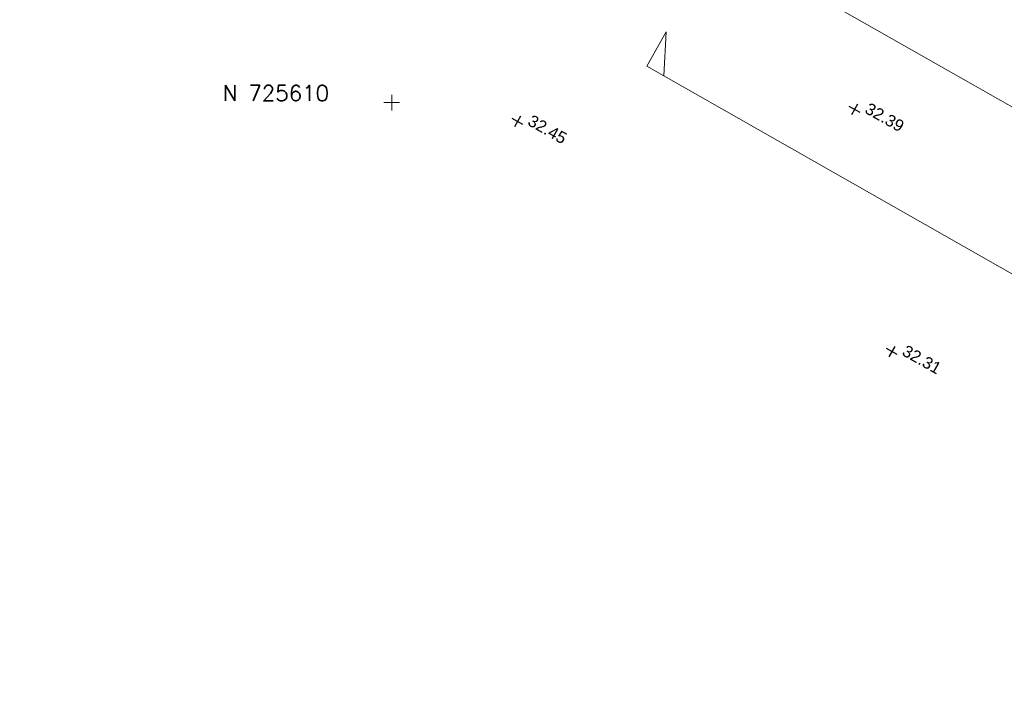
# Model space of a CAD drawing. Header units: metres. Extents: x 526783 to 527427, y 725511 to 725696.
# Tile 7 of 21: x 526955 to 526968, y 725602 to 725611. Entities that reach past the tile are written whole.
import ezdxf
from ezdxf.enums import TextEntityAlignment as Align

# ---------------------------------------------------------------- set-up
doc = ezdxf.new("R2010")
doc.units = ezdxf.units.M
doc.layers.add('Grid', color=8, linetype='Continuous', lineweight=9)
doc.layers.add('Text', color=7, linetype='Continuous', lineweight=9)
doc.layers.add('Plot Frames', color=1, linetype='Continuous', lineweight=9, plot=False)
doc.layers.add('Topo_Points', color=97, linetype='Continuous')
doc.styles.add('MSL_Standard', font='swissl.ttf', dxfattribs={"height": 1.5})
doc.styles.get("Standard").update_dxf_attribs({"font": 'simplex.shx'})

msp = doc.modelspace()

# ---------------------------------------------------------------- linework, layer by layer
at = {"layer": 'Grid', "color": 8}
for p, q in [((526960, 725610.1), (526960, 725609.9)), ((526960.1, 725610), (526959.9, 725610))]:
    msp.add_line(p, q, dxfattribs=at)
at = {"layer": 'Plot Frames'}
msp.add_lwpolyline([(526955.257, 725617.129), (526980.474, 725602.807), (526998.536, 725634.609), (526973.32, 725648.931)], close=True, dxfattribs=at)
at = {"layer": 'Text', "color": 1}
msp.add_lwpolyline([(527033.15, 725570.679), (527033.614, 725570.991), (527033.367, 725570.556), (526963.249, 725610.465), (526963.496, 725610.9), (526963.466, 725610.341)], dxfattribs=at)
at = {"layer": 'Topo_Points'}
for p, q in [((526965.968, 725609.874), (526965.832, 725609.951)), ((526965.938, 725609.98), (526965.861, 725609.845)), ((526961.64, 725609.826), (526961.563, 725609.691)), ((526961.669, 725609.72), (526961.533, 725609.797)), ((526966.442, 725606.785), (526966.306, 725606.862)), ((526966.413, 725606.891), (526966.335, 725606.756))]:
    msp.add_line(p, q, dxfattribs=at)

# ---------------------------------------------------------------- texts
at = {"layer": 'Grid', "color": 8}
msp.add_text('N 725610', height=0.2, dxfattribs=at).set_placement((526957.846, 725610.02))
at = {"layer": 'Topo_Points', "style": 'MSL_Standard'}
for s, p in [('32.39', (526966.091, 725610.006)), ('32.45', (526961.793, 725609.852)), ('32.31', (526966.565, 725606.917))]:
    msp.add_text(s, height=0.15, rotation=330.5885, dxfattribs=at).set_placement(p, align=Align.TOP_LEFT)

doc.saveas('drawing.dxf')
